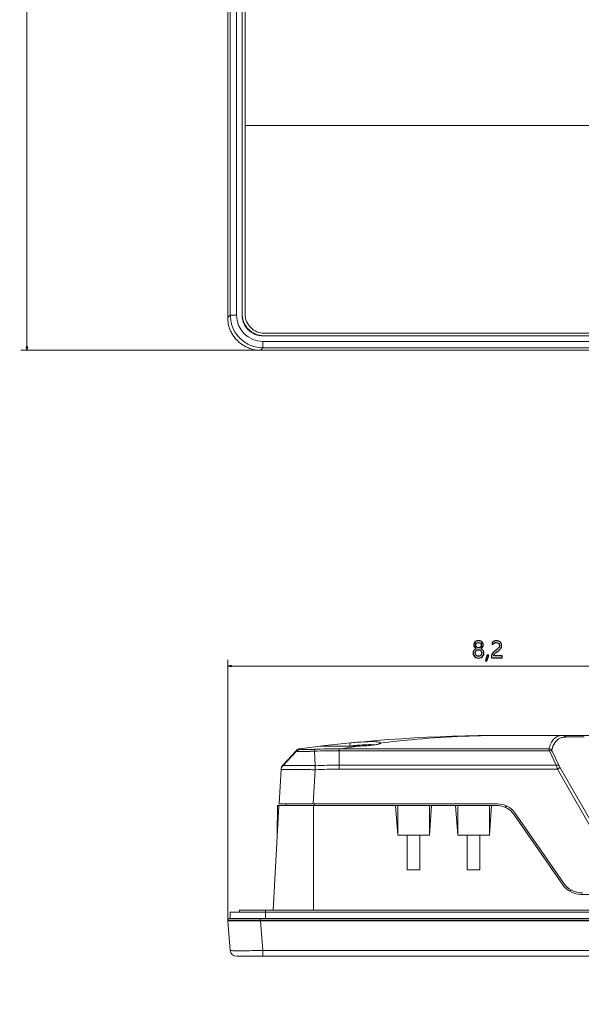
# Model space of a CAD drawing. Header units: centimetres. Extents: x -21 to 21, y -29.7 to 29.7.
# Tile 49 of 75: x -8.4 to -3.9, y 3.7 to 11.5. Entities that reach past the tile are written whole.
import ezdxf

# ---------------------------------------------------------------- set-up
doc = ezdxf.new("R2010")
doc.units = ezdxf.units.CM
doc.header["$MEASUREMENT"] = 0
doc.layers.add('06___PRT_ALL_SURFS', color=7, linetype='Continuous')

msp = doc.modelspace()

# ---------------------------------------------------------------- linework, layer by layer
at = {"layer": '06___PRT_ALL_SURFS', "color": 8, "lineweight": 5}
msp.add_open_spline([(-21.0058, -29.70447), (-21.0058, -29.70447), (20.9942, -29.70447), (20.9942, -29.70447), (20.9942, -29.70447), (20.9942, 29.69554), (20.9942, 29.69554), (20.9942, 29.69554), (-21.0058, 29.69554), (-21.0058, 29.69554), (-21.0058, 29.69554), (-21.0058, -29.70447), (-21.0058, -29.70447)], degree=3, knots=[0, 0, 0, 0, 0.25, 0.25, 0.25, 0.5, 0.5, 0.5, 0.75, 0.75, 0.75, 1, 1, 1, 1], dxfattribs=at)
at = {"layer": '06___PRT_ALL_SURFS', "color": 8, "lineweight": 0}
for points in [[(-8.30066, 19.55617), (-8.30066, 19.55617), (-8.30066, 8.90967), (-8.30066, 8.90967)], [(-6.45084, 8.90967), (-6.45084, 8.90967), (-8.34987, 8.90967), (-8.34987, 8.90967)], [(-6.70985, 4.38808), (-6.70985, 4.38808), (-6.70985, 6.45691), (-6.70985, 6.45691)], [(-6.70985, 6.4077), (-6.70985, 6.4077), (-2.6081, 6.4077), (-2.6081, 6.4077)]]:
    msp.add_open_spline(points, degree=3, dxfattribs=at)
at = {"layer": '06___PRT_ALL_SURFS', "lineweight": 5}
for points in [[(-6.70985, 19.29716), (-6.70985, 19.29716), (-6.70985, 9.16868), (-6.70985, 9.16868)], [(-6.68935, 9.18918), (-6.68935, 9.18918), (-6.68935, 19.27665), (-6.68935, 19.27665)], [(-6.63954, 19.2767), (-6.63954, 19.2767), (-6.63954, 9.18868), (-6.63954, 9.18868)], [(-6.59629, 9.19258), (-6.59629, 9.19258), (-6.59629, 19.27325), (-6.59629, 19.27325)], [(-6.5941, 9.19477), (-6.5941, 9.19477), (-6.5941, 19.27106), (-6.5941, 19.27106)], [(-6.5716, 19.27042), (-6.5716, 19.27042), (-6.5716, 9.19542), (-6.5716, 9.19542)], [(6.7984, 10.69042), (6.7984, 10.69042), (-6.5716, 10.69042), (-6.5716, 10.69042)], [(-6.68935, 9.18918), (-6.68935, 9.18918), (-6.70985, 9.16868), (-6.70985, 9.16868)], [(-6.68935, 9.18918), (-6.68935, 9.18918), (-6.63954, 9.18918), (-6.63954, 9.18918)], [(-6.63954, 9.18868), (-6.63941, 9.07329), (-6.54577, 8.97985), (-6.43038, 8.97998)], [(-6.5941, 9.19477), (-6.5941, 9.19376), (-6.59409, 9.19276), (-6.59408, 9.19175)], [(-6.67544, 9.04045), (-6.67437, 9.03869), (-6.67328, 9.03695), (-6.67217, 9.03522)], [(-6.65462, 9.01058), (-6.6608, 9.01855), (-6.66672, 9.02674), (-6.67217, 9.03522)], [(-6.65544, 9.01215), (-6.62814, 8.97635), (-6.59183, 8.94843), (-6.55022, 8.93123)], [(-6.63831, 9.03489), (-6.63073, 9.02467), (-6.62241, 9.01503), (-6.61341, 9.00603)], [(-6.6118, 9.00444), (-6.61234, 9.00497), (-6.61288, 9.0055), (-6.61341, 9.00604)], [(-6.6118, 9.00444), (-6.61138, 9.00403), (-6.61097, 9.00362), (-6.61054, 9.00321)], [(-6.43038, 8.97998), (-6.43038, 8.97998), (6.65764, 8.97998), (6.65764, 8.97998)], [(-6.43034, 8.97998), (-6.43034, 8.97998), (-6.43034, 8.93017), (-6.43034, 8.93017)], [(6.65265, 9.02323), (6.65265, 9.02323), (-6.42584, 9.02323), (-6.42584, 9.02323)], [(6.65235, 9.02542), (6.65235, 9.02542), (-6.42524, 9.02542), (-6.42524, 9.02542)], [(-6.4216, 9.04542), (-6.4216, 9.04542), (6.6484, 9.04542), (6.6484, 9.04542)], [(-6.45084, 8.90967), (-6.46251, 8.90967), (-6.47419, 8.91054), (-6.48576, 8.91202)], [(-6.45084, 8.90967), (-6.45084, 8.90967), (-6.43034, 8.93017), (-6.43034, 8.93017)], [(-6.45084, 8.90967), (-6.45084, 8.90967), (6.67764, 8.90967), (6.67764, 8.90967)], [(6.65713, 8.93017), (6.65713, 8.93017), (-6.43034, 8.93017), (-6.43034, 8.93017)], [(-4.52294, 5.85808), (-5.06299, 5.85808), (-5.60248, 5.82281), (-6.13794, 5.75249)], [(-4.52294, 5.85808), (-4.52294, 5.85808), (2.52674, 5.85808), (2.52674, 5.85808)], [(-5.75613, 5.77215), (-5.75613, 5.77215), (-5.74043, 5.77389), (-5.74043, 5.77389)], [(-5.68378, 5.7796), (-5.68378, 5.7796), (-5.68014, 5.77992), (-5.68014, 5.77992)], [(-5.67906, 5.77328), (-5.66853, 5.77359), (-5.65801, 5.77399), (-5.64749, 5.77448)], [(-5.64749, 5.77448), (-5.64455, 5.77462), (-5.6416, 5.77477), (-5.63866, 5.77492)], [(-5.54856, 5.78338), (-5.5495, 5.78347), (-5.55044, 5.78356), (-5.55138, 5.78365)], [(-5.51389, 5.79074), (-5.51389, 5.79074), (-5.51353, 5.79097), (-5.51353, 5.79097)], [(-3.88397, 5.84558), (-3.88397, 5.84558), (-4.03123, 5.84557), (-4.03123, 5.84557)], [(-6.27364, 5.62264), (-6.27364, 5.62264), (-6.16822, 5.73681), (-6.16822, 5.73681)], [(-6.27345, 5.61827), (-6.27345, 5.61827), (-6.16367, 5.73283), (-6.16367, 5.73283)], [(-6.1379, 5.7525), (-6.14954, 5.75099), (-6.16027, 5.74543), (-6.16822, 5.73681)], [(-6.16367, 5.73283), (-6.1556, 5.74125), (-6.14376, 5.74696), (-6.13214, 5.74804)], [(-5.82657, 5.75248), (-5.89205, 5.75252), (-5.95753, 5.75104), (-6.02295, 5.74804)], [(-5.82674, 5.73682), (-5.89206, 5.73699), (-5.95738, 5.73565), (-6.02264, 5.73283)], [(-6.01772, 5.61826), (-6.01772, 5.61826), (-6.02264, 5.73283), (-6.02264, 5.73283)], [(-5.97182, 5.77315), (-5.97215, 5.77311), (-5.97248, 5.77307), (-5.97281, 5.77303)], [(-5.97088, 5.77326), (-5.97119, 5.77322), (-5.9715, 5.77318), (-5.97182, 5.77315)], [(-5.97088, 5.77326), (-5.96731, 5.77369), (-5.96355, 5.77327), (-5.96016, 5.77208)], [(-5.82677, 5.73682), (-5.82677, 5.73682), (-5.82677, 5.62258), (-5.82677, 5.62258)], [(-4.16079, 5.73682), (-4.16079, 5.73682), (-5.82677, 5.73682), (-5.82677, 5.73682)], [(-5.81247, 5.7525), (-5.81247, 5.7525), (-5.82657, 5.7525), (-5.82657, 5.7525)], [(-5.67906, 5.77328), (-5.72359, 5.76673), (-5.76806, 5.7598), (-5.81247, 5.75249)], [(-5.81247, 5.7525), (-5.81247, 5.7525), (-4.16375, 5.75249), (-4.16375, 5.75249)], [(-5.72154, 5.77239), (-5.71837, 5.77243), (-5.71519, 5.77249), (-5.71202, 5.77254)], [(-5.71202, 5.77254), (-5.70103, 5.77273), (-5.69005, 5.77298), (-5.67906, 5.77328)], [(-5.67978, 5.77344), (-5.67978, 5.77344), (-5.67979, 5.77344), (-5.67979, 5.77344)], [(-5.67906, 5.77328), (-5.67906, 5.77328), (-5.67978, 5.77344), (-5.67978, 5.77344)], [(-4.16139, 5.76183), (-4.16223, 5.75873), (-4.16301, 5.75562), (-4.16374, 5.75249)], [(-4.16079, 5.73682), (-4.16079, 5.73682), (-4.10572, 5.62258), (-4.10572, 5.62258)], [(-4.13882, 5.75318), (-4.14006, 5.74889), (-4.14118, 5.74457), (-4.1422, 5.74021)], [(-4.08417, 5.61808), (-4.08417, 5.61808), (-4.13926, 5.73238), (-4.13926, 5.73238)], [(-6.27343, 5.61826), (-6.28144, 5.6099), (-6.28657, 5.59791), (-6.28718, 5.58635)], [(-6.27364, 5.62264), (-6.28161, 5.61405), (-6.28631, 5.60294), (-6.28692, 5.59124)], [(-5.82679, 5.62259), (-5.89046, 5.62263), (-5.95412, 5.62119), (-6.01772, 5.61826)], [(-5.82677, 5.62258), (-5.82677, 5.62258), (-4.10572, 5.62258), (-4.10572, 5.62258)], [(-6.28692, 5.59124), (-6.28692, 5.59124), (-6.30137, 5.31558), (-6.30137, 5.31558)], [(-6.03172, 5.31558), (-6.03172, 5.31558), (-6.01754, 5.58637), (-6.01754, 5.58637)], [(-5.82677, 5.59124), (-5.89039, 5.59107), (-5.954, 5.58944), (-6.01754, 5.58635)], [(-4.09732, 5.59124), (-4.09732, 5.59124), (-5.82677, 5.59124), (-5.82677, 5.59124)], [(-4.09732, 5.59124), (-4.09732, 5.59124), (-3.77047, 5.02283), (-3.77047, 5.02283)], [(-3.74894, 5.03403), (-3.74894, 5.03403), (-4.07579, 5.60243), (-4.07579, 5.60243)], [(-4.57236, 5.31558), (-4.57236, 5.31558), (-6.30137, 5.31558), (-6.30137, 5.31558)], [(-6.24764, 5.30308), (-6.24764, 5.30308), (-6.24764, 5.31558), (-6.24764, 5.31558)], [(-6.02264, 5.31558), (-6.02264, 5.31558), (-6.02264, 5.30308), (-6.02264, 5.30308)], [(-4.43481, 5.24364), (-4.46611, 5.2887), (-4.51751, 5.31558), (-4.57238, 5.31558)], [(-6.34902, 4.47308), (-6.34902, 4.47308), (-6.30553, 5.30308), (-6.30553, 5.30308)], [(-6.31784, 5.06808), (-6.31784, 5.06808), (-6.31579, 5.30308), (-6.31579, 5.30308)], [(-6.31579, 5.30308), (-6.31579, 5.30308), (-4.58284, 5.30308), (-4.58284, 5.30308)], [(-6.03026, 5.30308), (-6.03026, 5.30308), (-6.03026, 4.47308), (-6.03026, 4.47308)], [(-5.3616, 5.06808), (-5.3616, 5.06808), (-5.37938, 5.30308), (-5.37938, 5.30308)], [(-5.3616, 5.30308), (-5.3616, 5.30308), (-5.3616, 5.06808), (-5.3616, 5.06808)], [(-5.1116, 5.30308), (-5.1116, 5.30308), (-5.1116, 5.06808), (-5.1116, 5.06808)], [(-5.1116, 5.06808), (-5.1116, 5.06808), (-5.09382, 5.30308), (-5.09382, 5.30308)], [(-4.90438, 5.30308), (-4.90438, 5.30308), (-4.8866, 5.06808), (-4.8866, 5.06808)], [(-4.8866, 5.30308), (-4.8866, 5.30308), (-4.8866, 5.06808), (-4.8866, 5.06808)], [(-4.6366, 5.30308), (-4.6366, 5.30308), (-4.6366, 5.06808), (-4.6366, 5.06808)], [(-4.6366, 5.06808), (-4.6366, 5.06808), (-4.61882, 5.30308), (-4.61882, 5.30308)], [(-4.43911, 5.22791), (-4.47182, 5.275), (-4.52551, 5.30308), (-4.58284, 5.30308)], [(-4.5002, 5.29691), (-4.5002, 5.29691), (-4.51254, 5.28834), (-4.51254, 5.28834)], [(-4.05383, 4.67324), (-4.05383, 4.67324), (-4.43911, 5.22791), (-4.43911, 5.22791)], [(-4.43481, 5.24364), (-4.43481, 5.24364), (-4.04953, 4.68896), (-4.04953, 4.68896)], [(-5.3616, 5.06808), (-5.3616, 5.06808), (-5.1116, 5.06808), (-5.1116, 5.06808)], [(-5.2866, 4.79308), (-5.2866, 4.79308), (-5.2866, 5.06808), (-5.2866, 5.06808)], [(-5.1866, 5.06808), (-5.1866, 5.06808), (-5.1866, 4.79308), (-5.1866, 4.79308)], [(-4.8866, 5.06808), (-4.8866, 5.06808), (-4.6366, 5.06808), (-4.6366, 5.06808)], [(-4.8116, 4.79308), (-4.8116, 4.79308), (-4.8116, 5.06808), (-4.8116, 5.06808)], [(-4.7116, 5.06808), (-4.7116, 5.06808), (-4.7116, 4.79308), (-4.7116, 4.79308)], [(-5.1866, 4.79308), (-5.1866, 4.79308), (-5.2866, 4.79308), (-5.2866, 4.79308)], [(-4.7116, 4.79308), (-4.7116, 4.79308), (-4.8116, 4.79308), (-4.8116, 4.79308)], [(-4.04954, 4.68898), (-4.01543, 4.63987), (-3.95943, 4.61058), (-3.89964, 4.61058)], [(-4.05383, 4.67324), (-4.02112, 4.62616), (-3.96743, 4.59808), (-3.9101, 4.59808)], [(-4.0019, 4.62409), (-4.0019, 4.62409), (-3.98616, 4.63502), (-3.98616, 4.63502)], [(-3.9101, 4.59808), (-3.9101, 4.59808), (4.1369, 4.59808), (4.1369, 4.59808)], [(-6.6916, 4.40808), (-6.6916, 4.40808), (-6.6916, 4.45808), (-6.6916, 4.45808)], [(-6.6916, 4.45808), (-6.6916, 4.45808), (6.9184, 4.45808), (6.9184, 4.45808)], [(-6.6166, 4.45808), (-6.6166, 4.45808), (-6.6166, 4.47308), (-6.6166, 4.47308)], [(-6.6166, 4.47308), (-6.6166, 4.47308), (6.8434, 4.47308), (6.8434, 4.47308)], [(-6.4116, 4.47308), (-6.4116, 4.47308), (-6.4116, 4.40808), (-6.4116, 4.40808)], [(-6.70985, 4.38808), (-6.70985, 4.38808), (-6.68935, 4.15372), (-6.68935, 4.15372)], [(-6.70985, 4.38808), (-6.70985, 4.38808), (-6.68793, 4.38808), (-6.68793, 4.38808)], [(6.9344, 4.39308), (6.9344, 4.39308), (-6.70761, 4.39308), (-6.70761, 4.39308)], [(-6.6926, 4.40808), (-6.70089, 4.40808), (-6.7076, 4.40136), (-6.7076, 4.39308)], [(-6.7076, 4.38808), (-6.7076, 4.38808), (-6.7076, 4.39308), (-6.7076, 4.39308)], [(-6.69259, 4.40808), (-6.69259, 4.40808), (6.91939, 4.40808), (6.91939, 4.40808)], [(-6.60894, 4.38808), (-6.60894, 4.38808), (6.77875, 4.38808), (6.77875, 4.38808)], [(-6.45261, 4.39308), (-6.45261, 4.39308), (-6.45261, 4.38808), (-6.45261, 4.38808)], [(-6.45259, 4.40808), (-6.45259, 4.40808), (-6.45259, 4.39308), (-6.45259, 4.39308)], [(-6.45224, 4.40808), (-6.45224, 4.40808), (6.67879, 4.40808), (6.67879, 4.40808)], [(-6.43034, 4.15372), (-6.43034, 4.15372), (-6.45084, 4.38808), (-6.45084, 4.38808)], [(-6.68935, 4.15372), (-6.68709, 4.12789), (-6.66547, 4.10808), (-6.63954, 4.10808)], [(-6.61584, 4.15194), (-6.61584, 4.15194), (-6.61348, 4.15193), (-6.61348, 4.15193)], [(-6.61348, 4.15193), (-6.61348, 4.15193), (-6.61045, 4.15194), (-6.61045, 4.15194)], [(-6.43034, 4.15372), (-6.43034, 4.15372), (-6.43034, 4.10808), (-6.43034, 4.10808)], [(-6.43034, 4.15372), (-6.43034, 4.15372), (6.65713, 4.15372), (6.65713, 4.15372)], [(-6.63954, 4.10808), (-6.63954, 4.10808), (6.86634, 4.10808), (6.86634, 4.10808)]]:
    msp.add_open_spline(points, degree=3, dxfattribs=at)
for points, knots in [([(-6.67544, 9.04045), (-6.68126, 9.04999), (-6.68639, 9.05998), (-6.6907, 9.0703), (-6.69718, 9.08581), (-6.7018, 9.10207), (-6.70497, 9.1186), (-6.70814, 9.13512), (-6.70985, 9.15191), (-6.70985, 9.16868)], [0, 0, 0, 0, 0.3333333, 0.3333333, 0.3333333, 0.6666667, 0.6666667, 0.6666667, 1, 1, 1, 1]), ([(-6.63831, 9.03489), (-6.65465, 9.05693), (-6.66756, 9.08173), (-6.67622, 9.10794), (-6.68488, 9.13415), (-6.68931, 9.16175), (-6.68935, 9.18918)], [0, 0, 0, 0, 0.5, 0.5, 0.5, 1, 1, 1, 1]), ([(-6.59629, 9.19258), (-6.59629, 9.17051), (-6.59194, 9.14817), (-6.58343, 9.12762), (-6.57493, 9.10708), (-6.56227, 9.08833), (-6.54655, 9.07265), (-6.53083, 9.05696), (-6.51205, 9.04433), (-6.49148, 9.0359), (-6.4709, 9.02747), (-6.44854, 9.02323), (-6.42645, 9.02323)], [0, 0, 0, 0, 0.25, 0.25, 0.25, 0.5, 0.5, 0.5, 0.75, 0.75, 0.75, 1, 1, 1, 1]), ([(-6.42524, 9.02542), (-6.44699, 9.02542), (-6.46897, 9.02975), (-6.48924, 9.03808), (-6.50949, 9.04642), (-6.52803, 9.05874), (-6.54361, 9.07408), (-6.5592, 9.08942), (-6.57183, 9.10778), (-6.58045, 9.12792), (-6.58908, 9.14807), (-6.59369, 9.17), (-6.59408, 9.19175)], [0, 0, 0, 0, 0.25, 0.25, 0.25, 0.5, 0.5, 0.5, 0.75, 0.75, 0.75, 1, 1, 1, 1]), ([(-6.5716, 9.19542), (-6.5716, 9.15563), (-6.5558, 9.11748), (-6.52767, 9.08935), (-6.49954, 9.06122), (-6.46138, 9.04542), (-6.4216, 9.04542)], [0, 0, 0, 0, 0.5, 0.5, 0.5, 1, 1, 1, 1]), ([(-6.43034, 8.93017), (-6.46335, 8.93021), (-6.49667, 8.93666), (-6.52754, 8.94916), (-6.55841, 8.96167), (-6.58683, 8.98024), (-6.61054, 9.00321)], [0, 0, 0, 0, 0.5, 0.5, 0.5, 1, 1, 1, 1]), ([(-6.48576, 8.91202), (-6.49721, 8.91347), (-6.50867, 8.91554), (-6.5197, 8.91894), (-6.53073, 8.92234), (-6.54133, 8.92707), (-6.55195, 8.93159)], [0, 0, 0, 0, 0.5, 0.5, 0.5, 1, 1, 1, 1]), ([(-5.49737, 5.7979), (-5.41642, 5.80792), (-5.33531, 5.8167), (-5.25407, 5.82424), (-5.0111, 5.84676), (-4.76691, 5.85808), (-4.52294, 5.85808)], [0, 0, 0, 0, 0.5, 0.5, 0.5, 1, 1, 1, 1]), ([(-4.05272, 5.85808), (-4.06544, 5.85808), (-4.07834, 5.85634), (-4.0904, 5.85208), (-4.10164, 5.8481), (-4.11215, 5.84192), (-4.12109, 5.83405), (-4.13071, 5.82559), (-4.1385, 5.81516), (-4.14477, 5.80397), (-4.15217, 5.79072), (-4.15743, 5.7764), (-4.16139, 5.76183)], [0, 0, 0, 0, 0.25, 0.25, 0.25, 0.5, 0.5, 0.5, 0.75, 0.75, 0.75, 1, 1, 1, 1]), ([(-4.03124, 5.84558), (-4.03337, 5.8493), (-4.03655, 5.85253), (-4.04033, 5.85472), (-4.04409, 5.85691), (-4.04846, 5.85807), (-4.05274, 5.85808)], [0, 0, 0, 0, 0.5, 0.5, 0.5, 1, 1, 1, 1]), ([(-5.74334, 5.7979), (-5.74316, 5.79791), (-5.74318, 5.79764), (-5.74318, 5.7974), (-5.74318, 5.79674), (-5.74304, 5.79639), (-5.74294, 5.79597), (-5.74278, 5.79533), (-5.74272, 5.79455), (-5.74263, 5.7938), (-5.74253, 5.79286), (-5.74241, 5.79197), (-5.74229, 5.79107), (-5.74197, 5.78862), (-5.7417, 5.7861), (-5.74144, 5.7836), (-5.74109, 5.78035), (-5.74075, 5.77713), (-5.74043, 5.77389)], [0, 0, 0, 0, 0.1666667, 0.1666667, 0.1666667, 0.3333333, 0.3333333, 0.3333333, 0.5, 0.5, 0.5, 0.6666667, 0.6666667, 0.6666667, 0.8333333, 0.8333333, 0.8333333, 1, 1, 1, 1]), ([(-5.74333, 5.7979), (-5.70314, 5.80187), (-5.66288, 5.80542), (-5.62254, 5.80745), (-5.60566, 5.8083), (-5.58878, 5.80888), (-5.57187, 5.80897), (-5.55871, 5.80905), (-5.54553, 5.80882), (-5.5324, 5.80786)], [0, 0, 0, 0, 0.3333333, 0.3333333, 0.3333333, 0.6666667, 0.6666667, 0.6666667, 1, 1, 1, 1]), ([(-5.74043, 5.77389), (-5.72622, 5.77546), (-5.712, 5.77695), (-5.69777, 5.77831), (-5.69311, 5.77875), (-5.68845, 5.77919), (-5.68378, 5.7796)], [0, 0, 0, 0, 0.5, 0.5, 0.5, 1, 1, 1, 1]), ([(-5.68014, 5.77992), (-5.65549, 5.78208), (-5.63081, 5.78377), (-5.60605, 5.78458), (-5.58782, 5.78517), (-5.56953, 5.78529), (-5.55138, 5.78365)], [0, 0, 0, 0, 0.5, 0.5, 0.5, 1, 1, 1, 1]), ([(-5.532, 5.78611), (-5.532, 5.78611), (-5.54656, 5.78362), (-5.54656, 5.78362), (-5.54656, 5.78362), (-5.56497, 5.78115), (-5.56497, 5.78115), (-5.56497, 5.78115), (-5.58703, 5.77882), (-5.58703, 5.77882), (-5.58703, 5.77882), (-5.61248, 5.77673), (-5.61248, 5.77673), (-5.61248, 5.77673), (-5.64098, 5.77499), (-5.64098, 5.77499), (-5.64098, 5.77499), (-5.67203, 5.77368), (-5.67203, 5.77368), (-5.67203, 5.77368), (-5.67979, 5.77344), (-5.67979, 5.77344)], [0, 0, 0, 0, 0.1428571, 0.1428571, 0.1428571, 0.2857143, 0.2857143, 0.2857143, 0.4285714, 0.4285714, 0.4285714, 0.5714286, 0.5714286, 0.5714286, 0.7142857, 0.7142857, 0.7142857, 0.8571429, 0.8571429, 0.8571429, 1, 1, 1, 1]), ([(-5.53216, 5.78551), (-5.54741, 5.78279), (-5.5628, 5.78093), (-5.57821, 5.7794), (-5.59833, 5.7774), (-5.61848, 5.77597), (-5.63866, 5.77492)], [0, 0, 0, 0, 0.5, 0.5, 0.5, 1, 1, 1, 1]), ([(-5.5324, 5.80786), (-5.52361, 5.80721), (-5.51461, 5.80615), (-5.50621, 5.80406), (-5.50393, 5.80349), (-5.50169, 5.80285), (-5.49955, 5.80135), (-5.49842, 5.80056), (-5.49732, 5.79953), (-5.49734, 5.79827)], [0, 0, 0, 0, 0.3333333, 0.3333333, 0.3333333, 0.6666667, 0.6666667, 0.6666667, 1, 1, 1, 1]), ([(-5.49737, 5.7979), (-5.49778, 5.79655), (-5.49897, 5.79558), (-5.50019, 5.79477), (-5.50234, 5.79334), (-5.5046, 5.79243), (-5.5069, 5.79161), (-5.51498, 5.78875), (-5.52363, 5.78703), (-5.53216, 5.78551)], [0, 0, 0, 0, 0.3333333, 0.3333333, 0.3333333, 0.6666667, 0.6666667, 0.6666667, 1, 1, 1, 1]), ([(-5.51353, 5.79097), (-5.51353, 5.79097), (-5.51498, 5.7904), (-5.51498, 5.7904), (-5.51498, 5.7904), (-5.5214, 5.78847), (-5.5214, 5.78847), (-5.5214, 5.78847), (-5.532, 5.78611), (-5.532, 5.78611)], [0, 0, 0, 0, 0.3333333, 0.3333333, 0.3333333, 0.6666667, 0.6666667, 0.6666667, 1, 1, 1, 1]), ([(-5.49737, 5.7979), (-5.49898, 5.7979), (-5.50057, 5.79775), (-5.50216, 5.79744), (-5.50655, 5.79658), (-5.51082, 5.79449), (-5.51413, 5.79152)], [0, 0, 0, 0, 0.5, 0.5, 0.5, 1, 1, 1, 1]), ([(-5.49737, 5.7979), (-5.49736, 5.79796), (-5.49736, 5.79802), (-5.49736, 5.79808), (-5.49735, 5.79815), (-5.49735, 5.79821), (-5.49732, 5.79827)], [0, 0, 0, 0, 0.5, 0.5, 0.5, 1, 1, 1, 1]), ([(-4.13239, 5.77211), (-4.12507, 5.7906), (-4.11435, 5.8086), (-4.09937, 5.82178), (-4.09264, 5.8277), (-4.08504, 5.83266), (-4.07689, 5.83639), (-4.06851, 5.84023), (-4.05953, 5.84278), (-4.05045, 5.84418)], [0, 0, 0, 0, 0.3333333, 0.3333333, 0.3333333, 0.6666667, 0.6666667, 0.6666667, 1, 1, 1, 1]), ([(-4.05045, 5.84418), (-4.04574, 5.8449), (-4.04097, 5.84533), (-4.03619, 5.84549), (-4.03454, 5.84555), (-4.03288, 5.84557), (-4.03123, 5.84557)], [0, 0, 0, 0, 0.5, 0.5, 0.5, 1, 1, 1, 1]), ([(-6.16822, 5.73681), (-6.16783, 5.73685), (-6.16742, 5.73679), (-6.16704, 5.73666), (-6.16543, 5.73611), (-6.16444, 5.73434), (-6.16367, 5.73283)], [0, 0, 0, 0, 0.5, 0.5, 0.5, 1, 1, 1, 1]), ([(-6.16367, 5.73283), (-6.16346, 5.73254), (-6.16306, 5.73249), (-6.16268, 5.73244), (-6.16185, 5.73232), (-6.16112, 5.7322), (-6.16037, 5.73211), (-6.1592, 5.73197), (-6.15797, 5.7319), (-6.15675, 5.73184), (-6.15512, 5.73176), (-6.15351, 5.73168), (-6.15189, 5.73162), (-6.14749, 5.73145), (-6.14307, 5.73139), (-6.13864, 5.73134), (-6.13279, 5.73129), (-6.12695, 5.73128), (-6.1211, 5.73129), (-6.11406, 5.7313), (-6.10701, 5.73133), (-6.09997, 5.73139), (-6.09196, 5.73144), (-6.08395, 5.73152), (-6.07595, 5.73163), (-6.07167, 5.73168), (-6.06739, 5.73175), (-6.06311, 5.73182), (-6.05869, 5.7319), (-6.05428, 5.732), (-6.04986, 5.73209), (-6.04535, 5.73218), (-6.04084, 5.73227), (-6.03633, 5.73242), (-6.03405, 5.73249), (-6.03177, 5.73258), (-6.02949, 5.73262), (-6.02835, 5.73263), (-6.02721, 5.73263), (-6.02607, 5.73271), (-6.02492, 5.73279), (-6.02378, 5.73295), (-6.02264, 5.73283)], [0, 0, 0, 0, 0.0714286, 0.0714286, 0.0714286, 0.1428571, 0.1428571, 0.1428571, 0.2142857, 0.2142857, 0.2142857, 0.2857143, 0.2857143, 0.2857143, 0.3571429, 0.3571429, 0.3571429, 0.4285714, 0.4285714, 0.4285714, 0.5, 0.5, 0.5, 0.5714286, 0.5714286, 0.5714286, 0.6428571, 0.6428571, 0.6428571, 0.7142857, 0.7142857, 0.7142857, 0.7857143, 0.7857143, 0.7857143, 0.8571429, 0.8571429, 0.8571429, 0.9285714, 0.9285714, 0.9285714, 1, 1, 1, 1]), ([(-6.13214, 5.74804), (-6.13256, 5.74873), (-6.13299, 5.74938), (-6.13353, 5.75001), (-6.13464, 5.75131), (-6.1362, 5.75252), (-6.13787, 5.75248)], [0, 0, 0, 0, 0.5, 0.5, 0.5, 1, 1, 1, 1]), ([(-6.02295, 5.74804), (-6.03668, 5.7474), (-6.05042, 5.74692), (-6.06417, 5.7466), (-6.07041, 5.74645), (-6.07665, 5.74634), (-6.08289, 5.74626), (-6.08839, 5.74619), (-6.09389, 5.74615), (-6.09938, 5.74615), (-6.1039, 5.74615), (-6.10842, 5.74618), (-6.11295, 5.74626), (-6.11636, 5.74632), (-6.11979, 5.74641), (-6.12318, 5.7466), (-6.12442, 5.74667), (-6.12566, 5.74675), (-6.12692, 5.74686), (-6.12786, 5.74695), (-6.12881, 5.74705), (-6.1297, 5.74719), (-6.13026, 5.74728), (-6.13081, 5.74739), (-6.13145, 5.74758), (-6.13174, 5.74767), (-6.13206, 5.74778), (-6.13214, 5.74804)], [0, 0, 0, 0, 0.1111111, 0.1111111, 0.1111111, 0.2222222, 0.2222222, 0.2222222, 0.3333333, 0.3333333, 0.3333333, 0.4444444, 0.4444444, 0.4444444, 0.5555556, 0.5555556, 0.5555556, 0.6666667, 0.6666667, 0.6666667, 0.7777778, 0.7777778, 0.7777778, 0.8888889, 0.8888889, 0.8888889, 1, 1, 1, 1]), ([(-6.02264, 5.73283), (-6.02273, 5.73631), (-6.02276, 5.73979), (-6.02293, 5.74328), (-6.02301, 5.74487), (-6.02311, 5.74646), (-6.02298, 5.74804)], [0, 0, 0, 0, 0.5, 0.5, 0.5, 1, 1, 1, 1]), ([(-5.97767, 5.77217), (-5.97786, 5.77252), (-5.97713, 5.77251), (-5.97653, 5.77252), (-5.97464, 5.77257), (-5.97406, 5.77288), (-5.97281, 5.77303)], [0, 0, 0, 0, 0.5, 0.5, 0.5, 1, 1, 1, 1]), ([(-5.97195, 5.77185), (-5.97335, 5.77187), (-5.97481, 5.77182), (-5.97614, 5.77196), (-5.97649, 5.77199), (-5.97683, 5.77204), (-5.97724, 5.77205), (-5.97741, 5.77205), (-5.97759, 5.77205), (-5.97767, 5.77217)], [0, 0, 0, 0, 0.3333333, 0.3333333, 0.3333333, 0.6666667, 0.6666667, 0.6666667, 1, 1, 1, 1]), ([(-5.94644, 5.77186), (-5.94919, 5.77185), (-5.95193, 5.77184), (-5.95468, 5.77183), (-5.96043, 5.77181), (-5.96619, 5.77178), (-5.97195, 5.77185)], [0, 0, 0, 0, 0.5, 0.5, 0.5, 1, 1, 1, 1]), ([(-5.95472, 5.77194), (-5.95472, 5.77194), (-5.9597, 5.77193), (-5.9597, 5.77193), (-5.9597, 5.77193), (-5.96387, 5.77193), (-5.96387, 5.77193), (-5.96387, 5.77193), (-5.96722, 5.77194), (-5.96722, 5.77194), (-5.96722, 5.77194), (-5.96974, 5.77197), (-5.96974, 5.77197), (-5.96974, 5.77197), (-5.97141, 5.77201), (-5.97141, 5.77201)], [0, 0, 0, 0, 0.2, 0.2, 0.2, 0.4, 0.4, 0.4, 0.6, 0.6, 0.6, 0.8, 0.8, 0.8, 1, 1, 1, 1]), ([(-5.88603, 5.77201), (-5.88603, 5.77201), (-5.89739, 5.77202), (-5.89739, 5.77202), (-5.89739, 5.77202), (-5.90798, 5.77203), (-5.90798, 5.77203), (-5.90798, 5.77203), (-5.91778, 5.77202), (-5.91778, 5.77202), (-5.91778, 5.77202), (-5.92678, 5.77201), (-5.92678, 5.77201), (-5.92678, 5.77201), (-5.93498, 5.77199), (-5.93498, 5.77199), (-5.93498, 5.77199), (-5.95472, 5.77194), (-5.95472, 5.77194)], [0, 0, 0, 0, 0.1666667, 0.1666667, 0.1666667, 0.3333333, 0.3333333, 0.3333333, 0.5, 0.5, 0.5, 0.6666667, 0.6666667, 0.6666667, 0.8333333, 0.8333333, 0.8333333, 1, 1, 1, 1]), ([(-5.72154, 5.77239), (-5.74392, 5.77205), (-5.76629, 5.77189), (-5.78867, 5.77182), (-5.84126, 5.77165), (-5.89385, 5.77202), (-5.94644, 5.77186)], [0, 0, 0, 0, 0.5, 0.5, 0.5, 1, 1, 1, 1]), ([(-5.83339, 5.77194), (-5.83339, 5.77194), (-5.86109, 5.77198), (-5.86109, 5.77198), (-5.86109, 5.77198), (-5.88603, 5.77201), (-5.88603, 5.77201)], [0, 0, 0, 0, 0.5, 0.5, 0.5, 1, 1, 1, 1]), ([(-5.67978, 5.77344), (-5.67978, 5.77344), (-5.68682, 5.77324), (-5.68682, 5.77324), (-5.68682, 5.77324), (-5.7039, 5.77284), (-5.7039, 5.77284), (-5.7039, 5.77284), (-5.721, 5.77253), (-5.721, 5.77253), (-5.721, 5.77253), (-5.738, 5.7723), (-5.738, 5.7723), (-5.738, 5.7723), (-5.75481, 5.77214), (-5.75481, 5.77214), (-5.75481, 5.77214), (-5.77135, 5.77203), (-5.77135, 5.77203), (-5.77135, 5.77203), (-5.78755, 5.77197), (-5.78755, 5.77197), (-5.78755, 5.77197), (-5.80333, 5.77193), (-5.80333, 5.77193), (-5.80333, 5.77193), (-5.81863, 5.77193), (-5.81863, 5.77193), (-5.81863, 5.77193), (-5.83339, 5.77194), (-5.83339, 5.77194)], [0, 0, 0, 0, 0.1, 0.1, 0.1, 0.2, 0.2, 0.2, 0.3, 0.3, 0.3, 0.4, 0.4, 0.4, 0.5, 0.5, 0.5, 0.6, 0.6, 0.6, 0.7, 0.7, 0.7, 0.8, 0.8, 0.8, 0.9, 0.9, 0.9, 1, 1, 1, 1]), ([(-5.82657, 5.7525), (-5.82657, 5.75188), (-5.82658, 5.75126), (-5.82658, 5.75063), (-5.8266, 5.74603), (-5.82663, 5.74143), (-5.82674, 5.73682)], [0, 0, 0, 0, 0.5, 0.5, 0.5, 1, 1, 1, 1]), ([(-4.16079, 5.73682), (-4.16162, 5.74029), (-4.16233, 5.74376), (-4.1631, 5.74728), (-4.16347, 5.74901), (-4.16386, 5.75074), (-4.16375, 5.75249)], [0, 0, 0, 0, 0.5, 0.5, 0.5, 1, 1, 1, 1]), ([(-4.16381, 5.75249), (-4.15952, 5.75249), (-4.15515, 5.75136), (-4.15137, 5.7492), (-4.14759, 5.74705), (-4.14438, 5.74389), (-4.1422, 5.74021)], [0, 0, 0, 0, 0.5, 0.5, 0.5, 1, 1, 1, 1]), ([(-4.13926, 5.73238), (-4.14022, 5.73367), (-4.14149, 5.73474), (-4.14288, 5.73556), (-4.14807, 5.73864), (-4.155, 5.73834), (-4.16079, 5.73683)], [0, 0, 0, 0, 0.5, 0.5, 0.5, 1, 1, 1, 1]), ([(-4.1422, 5.74021), (-4.1424, 5.73933), (-4.14195, 5.73843), (-4.14155, 5.73756), (-4.14072, 5.73576), (-4.14008, 5.73408), (-4.13926, 5.73238)], [0, 0, 0, 0, 0.5, 0.5, 0.5, 1, 1, 1, 1]), ([(-4.13882, 5.75318), (-4.13834, 5.75483), (-4.13785, 5.75648), (-4.13733, 5.75812), (-4.13585, 5.76284), (-4.13421, 5.76751), (-4.13239, 5.77211)], [0, 0, 0, 0, 0.5, 0.5, 0.5, 1, 1, 1, 1]), ([(-6.27343, 5.61826), (-6.27344, 5.61935), (-6.27337, 5.62055), (-6.27349, 5.62152), (-6.27352, 5.62177), (-6.27357, 5.622), (-6.27355, 5.62235), (-6.27355, 5.62247), (-6.27354, 5.62261), (-6.27364, 5.62264)], [0, 0, 0, 0, 0.3333333, 0.3333333, 0.3333333, 0.6666667, 0.6666667, 0.6666667, 1, 1, 1, 1]), ([(-6.19229, 5.61925), (-6.20371, 5.61922), (-6.21513, 5.61914), (-6.22655, 5.61911), (-6.23118, 5.61909), (-6.23581, 5.61908), (-6.24045, 5.61906), (-6.24431, 5.61905), (-6.24818, 5.61903), (-6.25204, 5.61899), (-6.2551, 5.61895), (-6.25816, 5.6189), (-6.26123, 5.61885), (-6.26345, 5.61881), (-6.26568, 5.61877), (-6.26789, 5.61868), (-6.26868, 5.61865), (-6.26946, 5.61861), (-6.27026, 5.61858), (-6.27084, 5.61856), (-6.27143, 5.61855), (-6.27198, 5.61848), (-6.27232, 5.61844), (-6.27264, 5.61838), (-6.27304, 5.61838), (-6.2732, 5.61838), (-6.27337, 5.61839), (-6.27345, 5.61827)], [0, 0, 0, 0, 0.1111111, 0.1111111, 0.1111111, 0.2222222, 0.2222222, 0.2222222, 0.3333333, 0.3333333, 0.3333333, 0.4444444, 0.4444444, 0.4444444, 0.5555556, 0.5555556, 0.5555556, 0.6666667, 0.6666667, 0.6666667, 0.7777778, 0.7777778, 0.7777778, 0.8888889, 0.8888889, 0.8888889, 1, 1, 1, 1]), ([(-6.01765, 5.61845), (-6.01864, 5.61852), (-6.01963, 5.6184), (-6.02063, 5.61836), (-6.02163, 5.61833), (-6.02263, 5.61839), (-6.02363, 5.61841), (-6.02564, 5.61848), (-6.02764, 5.61843), (-6.02964, 5.61842), (-6.03364, 5.61839), (-6.03764, 5.61846), (-6.04164, 5.61851), (-6.04957, 5.61861), (-6.05749, 5.61863), (-6.06542, 5.61867), (-6.07322, 5.61871), (-6.08101, 5.61878), (-6.0888, 5.61883), (-6.09638, 5.61887), (-6.10396, 5.6189), (-6.11154, 5.61894), (-6.13846, 5.61906), (-6.16537, 5.61931), (-6.19229, 5.61925)], [0, 0, 0, 0, 0.125, 0.125, 0.125, 0.25, 0.25, 0.25, 0.375, 0.375, 0.375, 0.5, 0.5, 0.5, 0.625, 0.625, 0.625, 0.75, 0.75, 0.75, 0.875, 0.875, 0.875, 1, 1, 1, 1]), ([(-6.01754, 5.58637), (-6.0172, 5.58927), (-6.01695, 5.59219), (-6.0168, 5.59512), (-6.0164, 5.60283), (-6.01668, 5.61061), (-6.01772, 5.61826)], [0, 0, 0, 0, 0.5, 0.5, 0.5, 1, 1, 1, 1]), ([(-5.82677, 5.59124), (-5.82677, 5.5941), (-5.82678, 5.59696), (-5.82678, 5.59982), (-5.8268, 5.60741), (-5.8268, 5.61499), (-5.82679, 5.62258)], [0, 0, 0, 0, 0.5, 0.5, 0.5, 1, 1, 1, 1]), ([(-4.09732, 5.59124), (-4.09813, 5.59407), (-4.09893, 5.59691), (-4.09973, 5.59975), (-4.10184, 5.60733), (-4.10387, 5.61493), (-4.10572, 5.62258)], [0, 0, 0, 0, 0.5, 0.5, 0.5, 1, 1, 1, 1]), ([(-4.1057, 5.62254), (-4.10349, 5.62312), (-4.10128, 5.6235), (-4.09892, 5.62357), (-4.0935, 5.62374), (-4.08729, 5.6223), (-4.08417, 5.61808)], [0, 0, 0, 0, 0.5, 0.5, 0.5, 1, 1, 1, 1]), ([(-4.07579, 5.60243), (-4.0766, 5.60383), (-4.07739, 5.60524), (-4.07818, 5.60665), (-4.08027, 5.61041), (-4.0823, 5.61421), (-4.08417, 5.61808)], [0, 0, 0, 0, 0.5, 0.5, 0.5, 1, 1, 1, 1]), ([(-6.28712, 5.58643), (-6.28714, 5.58642), (-6.28715, 5.58641), (-6.28716, 5.58639), (-6.28717, 5.58638), (-6.28717, 5.58637), (-6.28718, 5.58635)], [0, 0, 0, 0, 0.5, 0.5, 0.5, 1, 1, 1, 1]), ([(-6.20993, 5.58804), (-6.22063, 5.58803), (-6.23132, 5.588), (-6.24201, 5.58791), (-6.24637, 5.58788), (-6.25074, 5.58783), (-6.25511, 5.58777), (-6.25877, 5.58773), (-6.26243, 5.58767), (-6.26608, 5.58759), (-6.26899, 5.58752), (-6.27191, 5.58743), (-6.27484, 5.58736), (-6.277, 5.58731), (-6.27918, 5.58726), (-6.2813, 5.58709), (-6.28265, 5.58698), (-6.28397, 5.58681), (-6.2854, 5.58678), (-6.28601, 5.58676), (-6.28664, 5.58677), (-6.28712, 5.58643)], [0, 0, 0, 0, 0.1428571, 0.1428571, 0.1428571, 0.2857143, 0.2857143, 0.2857143, 0.4285714, 0.4285714, 0.4285714, 0.5714286, 0.5714286, 0.5714286, 0.7142857, 0.7142857, 0.7142857, 0.8571429, 0.8571429, 0.8571429, 1, 1, 1, 1]), ([(-6.18637, 5.588), (-6.18841, 5.58801), (-6.19045, 5.58801), (-6.19249, 5.58802), (-6.19831, 5.58803), (-6.20412, 5.58804), (-6.20993, 5.58804)], [0, 0, 0, 0, 0.5, 0.5, 0.5, 1, 1, 1, 1]), ([(-6.01754, 5.58637), (-6.03266, 5.58656), (-6.04778, 5.58677), (-6.0629, 5.58695), (-6.10406, 5.58746), (-6.14521, 5.58787), (-6.18637, 5.588)], [0, 0, 0, 0, 0.5, 0.5, 0.5, 1, 1, 1, 1]), ([(-4.07579, 5.60243), (-4.0766, 5.60238), (-4.07733, 5.60196), (-4.07805, 5.60157), (-4.07969, 5.6007), (-4.08131, 5.59996), (-4.08292, 5.59917), (-4.08525, 5.59801), (-4.08755, 5.59673), (-4.08984, 5.59545), (-4.09234, 5.59405), (-4.09484, 5.59266), (-4.09732, 5.59124)], [0, 0, 0, 0, 0.25, 0.25, 0.25, 0.5, 0.5, 0.5, 0.75, 0.75, 0.75, 1, 1, 1, 1]), ([(-6.68916, 4.3879), (-6.68682, 4.38777), (-6.68448, 4.38768), (-6.68214, 4.38762), (-6.67329, 4.38738), (-6.66443, 4.38751), (-6.65558, 4.38774)], [0, 0, 0, 0, 0.5, 0.5, 0.5, 1, 1, 1, 1]), ([(-6.65558, 4.38774), (-6.65212, 4.38766), (-6.64866, 4.38762), (-6.6452, 4.38759), (-6.63336, 4.38748), (-6.62152, 4.38756), (-6.60969, 4.3879)], [0, 0, 0, 0, 0.5, 0.5, 0.5, 1, 1, 1, 1]), ([(-6.68935, 4.15372), (-6.68931, 4.15329), (-6.68867, 4.15333), (-6.68811, 4.15334), (-6.68654, 4.15337), (-6.68558, 4.15313), (-6.68449, 4.15298), (-6.6827, 4.15274), (-6.68057, 4.15272), (-6.67851, 4.15267), (-6.67567, 4.15261), (-6.67297, 4.1525), (-6.67023, 4.15241), (-6.66676, 4.15231), (-6.66323, 4.15226), (-6.65972, 4.15221), (-6.65548, 4.15215), (-6.65127, 4.1521), (-6.64705, 4.15206), (-6.63665, 4.15196), (-6.62624, 4.15193), (-6.61584, 4.15194)], [0, 0, 0, 0, 0.1428571, 0.1428571, 0.1428571, 0.2857143, 0.2857143, 0.2857143, 0.4285714, 0.4285714, 0.4285714, 0.5714286, 0.5714286, 0.5714286, 0.7142857, 0.7142857, 0.7142857, 0.8571429, 0.8571429, 0.8571429, 1, 1, 1, 1]), ([(-6.61045, 4.15194), (-6.59749, 4.15194), (-6.58454, 4.15199), (-6.57158, 4.15207), (-6.52449, 4.15235), (-6.47742, 4.153), (-6.43034, 4.15372)], [0, 0, 0, 0, 0.5, 0.5, 0.5, 1, 1, 1, 1])]:
    msp.add_open_spline(points, degree=3, knots=knots, dxfattribs=at)
at = {"layer": '06___PRT_ALL_SURFS', "color": 8, "lineweight": 0}
for points in [[(-8.3078, 8.93633), (-8.3078, 8.93633), (-8.30066, 8.90967), (-8.30066, 8.90967), (-8.30066, 8.90967), (-8.29351, 8.93633), (-8.29351, 8.93633), (-8.29351, 8.93633), (-8.3078, 8.93633), (-8.3078, 8.93633)], [(-6.68318, 6.40055), (-6.68318, 6.40055), (-6.70985, 6.4077), (-6.70985, 6.4077), (-6.70985, 6.4077), (-6.68318, 6.41484), (-6.68318, 6.41484), (-6.68318, 6.41484), (-6.68318, 6.40055), (-6.68318, 6.40055)]]:
    msp.add_open_spline(points, degree=3, knots=[0, 0, 0, 0, 0.3333333, 0.3333333, 0.3333333, 0.6666667, 0.6666667, 0.6666667, 1, 1, 1, 1], dxfattribs=at)
at = {"layer": '06___PRT_ALL_SURFS', "color": 8}
for points, knots in [([(-4.7655, 6.51056), (-4.7655, 6.51817), (-4.76322, 6.52523), (-4.75864, 6.53165), (-4.75409, 6.5381), (-4.74823, 6.54267), (-4.74105, 6.54542), (-4.7468, 6.54865), (-4.75135, 6.55282), (-4.75473, 6.5579), (-4.75809, 6.56297), (-4.75978, 6.56846), (-4.75978, 6.57438), (-4.75978, 6.58065), (-4.75815, 6.58637), (-4.75494, 6.59156), (-4.75173, 6.59675), (-4.74724, 6.6008), (-4.74152, 6.60378), (-4.7358, 6.60675), (-4.72948, 6.60821), (-4.72259, 6.60821), (-4.71565, 6.60821), (-4.70929, 6.60675), (-4.70355, 6.60381), (-4.6978, 6.60089), (-4.69331, 6.59684), (-4.69013, 6.59165), (-4.68695, 6.58645), (-4.68535, 6.58071), (-4.68535, 6.57438), (-4.68535, 6.56857), (-4.68698, 6.56312), (-4.69025, 6.55802), (-4.69354, 6.55291), (-4.69806, 6.54871), (-4.7039, 6.54542), (-4.69669, 6.54262), (-4.69086, 6.53801), (-4.68637, 6.53156), (-4.68187, 6.52515), (-4.67963, 6.51812), (-4.67963, 6.51056), (-4.67963, 6.50304), (-4.68141, 6.4963), (-4.685, 6.49035), (-4.68858, 6.4844), (-4.69369, 6.47976), (-4.70031, 6.47647), (-4.7069, 6.47314), (-4.71434, 6.47151), (-4.72259, 6.47151), (-4.73079, 6.47151), (-4.73817, 6.47314), (-4.74473, 6.47647), (-4.75129, 6.47976), (-4.75637, 6.4844), (-4.76001, 6.49038), (-4.76366, 6.49636), (-4.7655, 6.5031), (-4.7655, 6.51056)], [0, 0, 0, 0, 0.05, 0.05, 0.05, 0.1, 0.1, 0.1, 0.15, 0.15, 0.15, 0.2, 0.2, 0.2, 0.25, 0.25, 0.25, 0.3, 0.3, 0.3, 0.35, 0.35, 0.35, 0.4, 0.4, 0.4, 0.45, 0.45, 0.45, 0.5, 0.5, 0.5, 0.55, 0.55, 0.55, 0.6, 0.6, 0.6, 0.65, 0.65, 0.65, 0.7, 0.7, 0.7, 0.75, 0.75, 0.75, 0.8, 0.8, 0.8, 0.85, 0.85, 0.85, 0.9, 0.9, 0.9, 0.95, 0.95, 0.95, 1, 1, 1, 1]), ([(-4.74429, 6.57301), (-4.74429, 6.56709), (-4.74219, 6.56201), (-4.73796, 6.55775), (-4.73376, 6.55353), (-4.7286, 6.5514), (-4.7225, 6.5514), (-4.71652, 6.5514), (-4.71136, 6.55353), (-4.70699, 6.55781), (-4.70264, 6.56207), (-4.70045, 6.56715), (-4.70045, 6.57301), (-4.70045, 6.57899), (-4.70255, 6.58406), (-4.70675, 6.58823), (-4.71093, 6.59238), (-4.71618, 6.59447), (-4.7225, 6.59447), (-4.72877, 6.59447), (-4.73397, 6.59243), (-4.73811, 6.58835), (-4.74222, 6.58427), (-4.74429, 6.57916), (-4.74429, 6.57301)], [0, 0, 0, 0, 0.125, 0.125, 0.125, 0.25, 0.25, 0.25, 0.375, 0.375, 0.375, 0.5, 0.5, 0.5, 0.625, 0.625, 0.625, 0.75, 0.75, 0.75, 0.875, 0.875, 0.875, 1, 1, 1, 1]), ([(-4.55623, 6.57132), (-4.55623, 6.57843), (-4.55847, 6.58403), (-4.56296, 6.58809), (-4.56748, 6.59217), (-4.57361, 6.59421), (-4.58134, 6.59421), (-4.58682, 6.59421), (-4.59233, 6.59281), (-4.59793, 6.59001), (-4.6035, 6.58724), (-4.60873, 6.58325), (-4.61357, 6.57805), (-4.61357, 6.57805), (-4.61357, 6.5943), (-4.61357, 6.5943), (-4.60922, 6.59879), (-4.60432, 6.60223), (-4.59881, 6.60463), (-4.59333, 6.60702), (-4.58688, 6.60821), (-4.57947, 6.60821), (-4.56751, 6.60821), (-4.55789, 6.605), (-4.5506, 6.59862), (-4.5433, 6.5922), (-4.53966, 6.58354), (-4.53966, 6.5726), (-4.53966, 6.56286), (-4.54187, 6.55443), (-4.54637, 6.54728), (-4.55083, 6.54017), (-4.55847, 6.53288), (-4.56929, 6.52541), (-4.58035, 6.51779), (-4.58773, 6.51231), (-4.59146, 6.50902), (-4.59519, 6.50572), (-4.59782, 6.50254), (-4.5993, 6.49954), (-4.60076, 6.4965), (-4.60152, 6.49283), (-4.60152, 6.48851), (-4.60152, 6.48851), (-4.53572, 6.48851), (-4.53572, 6.48851), (-4.53572, 6.48851), (-4.53572, 6.47364), (-4.53572, 6.47364), (-4.53572, 6.47364), (-4.61893, 6.47364), (-4.61893, 6.47364), (-4.61893, 6.47364), (-4.61893, 6.48023), (-4.61893, 6.48023), (-4.61893, 6.48784), (-4.61791, 6.49435), (-4.61581, 6.49965), (-4.61374, 6.50499), (-4.6103, 6.51015), (-4.60552, 6.5152), (-4.60073, 6.52025), (-4.59327, 6.52631), (-4.58315, 6.53337), (-4.57276, 6.54066), (-4.56571, 6.54705), (-4.56191, 6.55256), (-4.55812, 6.55804), (-4.55623, 6.56429), (-4.55623, 6.57132)], [0, 0, 0, 0, 0.0434783, 0.0434783, 0.0434783, 0.0869565, 0.0869565, 0.0869565, 0.1304348, 0.1304348, 0.1304348, 0.173913, 0.173913, 0.173913, 0.2173913, 0.2173913, 0.2173913, 0.2608696, 0.2608696, 0.2608696, 0.3043478, 0.3043478, 0.3043478, 0.3478261, 0.3478261, 0.3478261, 0.3913043, 0.3913043, 0.3913043, 0.4347826, 0.4347826, 0.4347826, 0.4782609, 0.4782609, 0.4782609, 0.5217391, 0.5217391, 0.5217391, 0.5652174, 0.5652174, 0.5652174, 0.6086957, 0.6086957, 0.6086957, 0.6521739, 0.6521739, 0.6521739, 0.6956522, 0.6956522, 0.6956522, 0.7391304, 0.7391304, 0.7391304, 0.7826087, 0.7826087, 0.7826087, 0.826087, 0.826087, 0.826087, 0.8695652, 0.8695652, 0.8695652, 0.9130435, 0.9130435, 0.9130435, 0.9565217, 0.9565217, 0.9565217, 1, 1, 1, 1]), ([(-4.74908, 6.51132), (-4.74908, 6.50345), (-4.74665, 6.49717), (-4.74181, 6.49245), (-4.73697, 6.4877), (-4.73055, 6.48533), (-4.7225, 6.48533), (-4.71466, 6.48533), (-4.70821, 6.48775), (-4.70325, 6.49257), (-4.69827, 6.49738), (-4.69576, 6.50362), (-4.69576, 6.51132), (-4.69576, 6.51861), (-4.6983, 6.52474), (-4.70334, 6.52972), (-4.70836, 6.53471), (-4.71477, 6.53722), (-4.7225, 6.53722), (-4.7302, 6.53722), (-4.73656, 6.53477), (-4.74158, 6.5299), (-4.74657, 6.52503), (-4.74908, 6.51885), (-4.74908, 6.51132)], [0, 0, 0, 0, 0.125, 0.125, 0.125, 0.25, 0.25, 0.25, 0.375, 0.375, 0.375, 0.5, 0.5, 0.5, 0.625, 0.625, 0.625, 0.75, 0.75, 0.75, 0.875, 0.875, 0.875, 1, 1, 1, 1]), ([(-4.6409, 6.4949), (-4.6409, 6.4949), (-4.65551, 6.44937), (-4.65551, 6.44937), (-4.65551, 6.44937), (-4.66764, 6.44937), (-4.66764, 6.44937), (-4.66764, 6.44937), (-4.65705, 6.4949), (-4.65705, 6.4949), (-4.65705, 6.4949), (-4.6409, 6.4949), (-4.6409, 6.4949)], [0, 0, 0, 0, 0.25, 0.25, 0.25, 0.5, 0.5, 0.5, 0.75, 0.75, 0.75, 1, 1, 1, 1])]:
    msp.add_open_spline(points, degree=3, knots=knots, dxfattribs=at)

doc.saveas('drawing.dxf')
